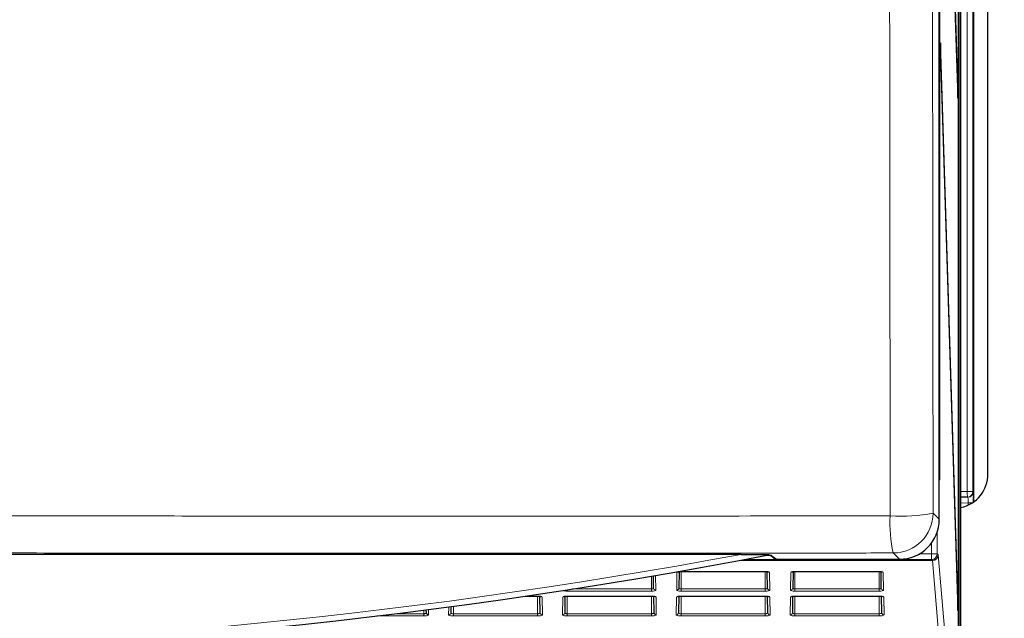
# Paper-space layout 'Blatt3' of a CAD drawing. Header units: millimetres. Extents: x 5 to 418, y 2 to 292.
# Tile 13 of 56: x 101 to 130, y 134 to 152. Entities that reach past the tile are written whole.
import ezdxf

# ---------------------------------------------------------------- set-up
doc = ezdxf.new("R2010")
doc.units = ezdxf.units.MM
doc.layers.add('SLD-0', color=7, linetype='Continuous')
doc.styles.add('SLDTEXTSTYLE0', font='TXT', dxfattribs={"width": 0.605})
doc.dimstyles.new('SLDDIMSTYLE0', dxfattribs={"dimtxt": 3.5, "dimasz": 3.302, "dimexe": 0, "dimexo": 0.0625, "dimgap": 0.875, "dimtad": 1, "dimlfac": 3, "dimrnd": 1e-09, "dimzin": 12, "dimdsep": 46, "dimtxsty": 'SLDTEXTSTYLE0', "dimsah": 1, "dimcen": 0.09, "dimadec": 0, "dimazin": 3, "dimtfac": 1, "dimtofl": 0, "dimtmove": 0, "dimatfit": 3, "dimfxl": 1, "dimfrac": 2, "dimtolj": 1, "dimtzin": 12, "dimarcsym": 0})

# ---------------------------------------------------------------- blocks, each defined once
blk = doc.blocks.new('_D_11')
at = {"layer": 'SLD-0', "color": 7}
for p, q in [((115.411, 243.206), (149.244, 243.206)), ((148.244, 243.206), (148.244, 84.039)), ((121.077, 84.039), (149.244, 84.039))]:
    blk.add_line(p, q, dxfattribs=at)
for centre, start, end in [((145.558, 164.266), 63.4349, 116.5651), ((145.558, 162.978), 243.4349, 296.5651)]:
    blk.add_arc(centre, 6.006, start, end, dxfattribs=at)
for points in [[(148.244, 243.206), (147.736, 239.904), (148.752, 239.904)], [(148.244, 84.039), (148.752, 87.341), (147.736, 87.341)]]:
    blk.add_solid(points, dxfattribs=at)
at = {"layer": 'SLD-0', "color": 7, "insert": (143.732, 157.607), "char_height": 3.5, "attachment_point": 1, "rotation": 90, "style": 'SLDTEXTSTYLE0'}
blk.add_mtext('477,5', dxfattribs=at)

psp = doc.layouts.new('Blatt3')

# ---------------------------------------------------------------- linework, layer by layer
at = {"color": 7, "linetype": 'Continuous', "lineweight": 25}
for p, q in [((128.4049, 136.8781), (128.4049, 236.2001)), ((128.412, 231.3723), (128.412, 138.039)), ((128.4199, 138.039), (128.4199, 231.3723)), ((128.9684, 131.3723), (128.9684, 231.3723)), ((128.9763, 231.3723), (128.9763, 131.3723)), ((129.0351, 126.039), (129.0351, 231.1392)), ((129.4107, 176.3546), (129.4107, 137.3902)), ((129.8307, 138.2057), (129.8307, 175.539)), ((128.9486, 149.5809), (128.4435, 165.8318)), ((128.4396, 165.4566), (128.9447, 149.2057)), ((128.4435, 150.8318), (128.4396, 150.4566)), ((128.9486, 134.5809), (128.4435, 150.8318)), ((128.4396, 150.4566), (128.9447, 134.2057)), ((128.9486, 149.5809), (128.9336, 149.5656)), ((128.9447, 149.2057), (128.9486, 149.5809)), ((128.4199, 138.039), (128.412, 138.039)), ((129.2266, 137.5258), (129.0351, 137.5224)), ((129.2411, 137.526), (129.2266, 137.5258)), ((122.6055, 135.8512), (61.5493, 135.8512)), ((123.4752, 135.818), (123.5956, 135.7254)), ((123.6363, 135.7116), (127.2384, 135.7116)), ((120.0397, 134.8657), (120.0334, 135.2233)), ((120.7901, 135.3466), (120.7817, 134.8657)), ((120.844, 135.3499), (123.3107, 135.3499)), ((123.3107, 135.3499), (123.3107, 135.3514)), ((123.373, 134.8657), (123.3646, 135.3466)), ((124.1235, 135.3466), (124.1151, 134.8657)), ((124.1774, 135.3499), (126.644, 135.3499)), ((126.644, 135.3499), (126.644, 135.3514)), ((126.7063, 134.8657), (126.6979, 135.3466)), ((116.2887, 134.6299), (116.644, 134.6299)), ((116.644, 134.6299), (116.644, 134.6314)), ((116.719, 134.1431), (116.7105, 134.6255)), ((117.4442, 134.6253), (117.4358, 134.1431)), ((117.5107, 134.6299), (119.9774, 134.6299)), ((119.9774, 134.6299), (119.9774, 134.6314)), ((120.0523, 134.1431), (120.0439, 134.6255)), ((120.7776, 134.6253), (120.7691, 134.1431)), ((120.844, 134.6299), (123.3107, 134.6299)), ((123.3107, 134.6299), (123.3107, 134.6314)), ((123.3856, 134.1431), (123.3772, 134.6255)), ((124.1109, 134.6253), (124.1025, 134.1431)), ((124.1774, 134.6299), (126.644, 134.6299)), ((126.644, 134.6299), (126.644, 134.6314)), ((126.719, 134.1431), (126.7105, 134.6255)), ((128.9486, 134.5809), (128.9336, 134.5656)), ((128.9447, 134.2057), (128.9486, 134.5809)), ((113.3856, 134.1431), (113.3841, 134.2295)), ((114.1056, 134.3241), (114.1025, 134.1431))]:
    psp.add_line(p, q, dxfattribs=at)
at = {"color": 7, "linetype": 'Continuous', "lineweight": 18}
for p, q in [((129.4107, 137.3902), (129.4107, 176.3546)), ((129.2237, 137.6924), (129.2237, 175.9689)), ((129.3903, 175.9689), (129.3903, 137.6924)), ((129.0351, 137.6891), (129.2237, 137.6924)), ((129.3903, 137.6924), (129.2237, 137.6924)), ((129.3903, 137.6924), (129.4048, 137.6927)), ((129.2469, 137.3595), (129.0351, 137.3558)), ((129.3649, 137.3595), (129.2469, 137.3595)), ((129.2469, 137.2956), (129.2469, 137.3595)), ((128.2234, 137.0596), (128.4049, 136.8781)), ((128.347, 136.5151), (128.347, 135.8694)), ((128.1803, 135.8694), (128.1803, 136.19)), ((123.5032, 135.8139), (123.6363, 135.7116)), ((127.2384, 135.7116), (127.0569, 135.8931)), ((127.8244, 135.8694), (128.1803, 135.8694)), ((128.1803, 135.8694), (128.347, 135.8694)), ((128.1803, 135.8694), (128.1803, 135.7028)), ((128.347, 135.8694), (128.3731, 135.8441)), ((128.3742, 135.8368), (128.8529, 130.1686)), ((128.2076, 135.6738), (122.563, 135.6738)), ((122.5824, 135.6774), (128.2064, 135.6774)), ((128.1803, 135.7028), (122.7185, 135.7028)), ((128.2064, 135.6774), (128.1803, 135.7028)), ((128.6862, 130.0056), (128.2076, 135.6738)), ((120.0988, 135.2344), (120.1063, 134.8017)), ((120.7151, 134.8017), (120.7242, 135.326)), ((120.844, 135.3514), (123.3107, 135.3514)), ((120.844, 135.3499), (120.844, 135.3514)), ((120.844, 135.3499), (120.844, 134.8382)), ((123.3107, 135.3499), (123.3107, 134.8382)), ((123.4305, 135.326), (123.4397, 134.8017)), ((124.0484, 134.8017), (124.0576, 135.326)), ((124.1774, 135.3514), (126.644, 135.3514)), ((124.1774, 135.3499), (124.1774, 135.3514)), ((124.1774, 135.3499), (124.1774, 134.8382)), ((126.644, 135.3499), (126.644, 134.8382)), ((126.7638, 135.326), (126.773, 134.8017)), ((119.9774, 135.2138), (119.9774, 134.8382)), ((117.5107, 134.7742), (117.5107, 134.814)), ((119.9774, 134.7742), (117.5107, 134.7742)), ((117.6674, 134.8382), (119.9774, 134.8382)), ((119.9774, 134.7742), (119.9774, 134.8382)), ((120.844, 134.7742), (120.844, 134.8382)), ((120.844, 134.8382), (123.3107, 134.8382)), ((123.3107, 134.7742), (120.844, 134.7742)), ((123.3107, 134.7742), (123.3107, 134.8382)), ((124.1774, 134.7742), (124.1774, 134.8382)), ((124.1774, 134.8382), (126.644, 134.8382)), ((126.644, 134.7742), (124.1774, 134.7742)), ((126.644, 134.7742), (126.644, 134.8382)), ((116.2986, 134.6314), (116.644, 134.6314)), ((116.644, 134.6299), (116.644, 134.1129)), ((116.7765, 134.6033), (116.7856, 134.079)), ((117.3691, 134.079), (117.3783, 134.6033)), ((117.5107, 134.6314), (119.9774, 134.6314)), ((117.5107, 134.6299), (117.5107, 134.6314)), ((117.5107, 134.6299), (117.5107, 134.1129)), ((119.9774, 134.6299), (119.9774, 134.1129)), ((120.1098, 134.6033), (120.1189, 134.079)), ((120.7025, 134.079), (120.7116, 134.6033)), ((120.844, 134.6314), (123.3107, 134.6314)), ((120.844, 134.6299), (120.844, 134.6314)), ((120.844, 134.6299), (120.844, 134.1129)), ((123.3107, 134.6299), (123.3107, 134.1129)), ((123.4431, 134.6033), (123.4523, 134.079)), ((124.0358, 134.079), (124.045, 134.6033)), ((124.1774, 134.6314), (126.644, 134.6314)), ((124.1774, 134.6299), (124.1774, 134.6314)), ((124.1774, 134.6299), (124.1774, 134.1129)), ((126.644, 134.6299), (126.644, 134.1129)), ((126.7765, 134.6033), (126.7856, 134.079)), ((112.4587, 134.1129), (113.3107, 134.1129)), ((113.3107, 134.2201), (113.3107, 134.1129)), ((113.3107, 134.0488), (113.3107, 134.1129)), ((113.4495, 134.2379), (113.4523, 134.079)), ((114.0358, 134.079), (114.0399, 134.3154)), ((114.1774, 134.3337), (114.1774, 134.1129)), ((114.1774, 134.0488), (114.1774, 134.1129)), ((114.1774, 134.1129), (116.644, 134.1129)), ((116.644, 134.0488), (116.644, 134.1129)), ((117.5107, 134.0488), (117.5107, 134.1129)), ((117.5107, 134.1129), (119.9774, 134.1129)), ((119.9774, 134.0488), (119.9774, 134.1129)), ((120.844, 134.0488), (120.844, 134.1129)), ((120.844, 134.1129), (123.3107, 134.1129)), ((123.3107, 134.0488), (123.3107, 134.1129)), ((124.1774, 134.0488), (124.1774, 134.1129)), ((124.1774, 134.1129), (126.644, 134.1129)), ((126.644, 134.0488), (126.644, 134.1129)), ((113.3107, 134.0488), (111.932, 134.0488)), ((116.644, 134.0488), (114.1774, 134.0488)), ((119.9774, 134.0488), (117.5107, 134.0488)), ((123.3107, 134.0488), (120.844, 134.0488)), ((126.644, 134.0488), (124.1774, 134.0488))]:
    psp.add_line(p, q, dxfattribs=at)
at = {"color": 7, "linetype": 'Continuous', "lineweight": 18, "flags": 128}
psp.add_lwpolyline([(129.2266, 137.5258), (129.2265, 137.529), (129.2263, 137.5384), (129.2261, 137.5538), (129.2257, 137.5746), (129.2253, 137.5998), (129.2248, 137.6286), (129.2242, 137.6599), (129.2237, 137.6924)], dxfattribs=at)
at = {"color": 7, "linetype": 'Continuous', "lineweight": 25, "flags": 128}
psp.add_lwpolyline([(123.5032, 135.8139), (123.4902, 135.8152), (123.4818, 135.8175)], dxfattribs=at)
at = {"color": 7, "linetype": 'Continuous', "lineweight": 25}
for centre, radius, start, end in [((128.8316, 138.2044), 0.999, 281.74911, 0.07466), ((92.0774, 299.5286), 166.6667, 259.163911, 280.836089)]:
    psp.add_arc(centre, radius, start, end, dxfattribs=at)
at = {"color": 7, "linetype": 'Continuous', "lineweight": 18}
for centre, radius, start, end in [((129.2236, 137.6924), 0.1667, 271.00444, 0.0034), ((129.2381, 137.6926), 0.1667, 271.00532, 0.00338), ((130.6136, 136.7347), 3.6549, 176.1449, 193.31402), ((127.284, 141.9634), 4.993, 266.35933, 280.8444), ((127.0565, 137.06), 1.1669, 270.02036, 359.97952), ((92.0774, 299.5286), 166.5, 259.434941, 280.565059), ((128.1803, 135.8695), 0.1667, 270.02089, 359.97911), ((128.2064, 135.8441), 0.1667, 270.02089, 359.97911), ((128.2087, 135.8394), 0.1656, 269.62719, 359.11592), ((120.7244, 135.3936), 0.0676, 269.89139, 306.49088), ((123.4304, 135.3936), 0.0676, 233.30815, 270.1109), ((124.0577, 135.3936), 0.0676, 269.89348, 306.49089), ((126.7637, 135.3936), 0.0676, 233.31428, 270.10478), ((120.1056, 134.8676), 0.0659, 181.62505, 270.66313), ((120.7159, 134.8676), 0.0659, 269.33476, 358.37494), ((123.4389, 134.8676), 0.0659, 181.62506, 270.66524), ((124.0492, 134.8676), 0.0659, 269.33687, 358.37495), ((126.7722, 134.8676), 0.0659, 181.62506, 270.66524), ((116.7763, 134.6708), 0.0675, 231.79859, 270.12926), ((117.3784, 134.6708), 0.0675, 269.87598, 306.94151), ((120.1096, 134.6708), 0.0675, 231.79142, 270.13644), ((120.7118, 134.6708), 0.0675, 269.86707, 308.08251), ((123.443, 134.6708), 0.0675, 231.79605, 270.13181), ((124.0451, 134.6708), 0.0675, 269.86234, 308.08723), ((126.7763, 134.6708), 0.0675, 231.79763, 270.13023), ((113.4515, 134.1449), 0.0659, 181.62843, 270.6553), ((114.0366, 134.1449), 0.0659, 269.34559, 358.37067), ((116.7849, 134.1449), 0.0659, 181.62933, 270.65441), ((117.3699, 134.1449), 0.0659, 269.34559, 358.37067), ((120.1182, 134.1449), 0.0659, 181.62934, 270.65652), ((120.7032, 134.1449), 0.0659, 269.34348, 358.37066), ((123.4515, 134.1449), 0.0659, 181.62934, 270.65652), ((124.0366, 134.1449), 0.0659, 269.34348, 358.37066), ((126.7849, 134.1449), 0.0659, 181.62933, 270.65441)]:
    psp.add_arc(centre, radius, start, end, dxfattribs=at)
for centre, major_axis, ratio, start_param, end_param in [((129.2381, 137.3593), (0.0029, 0.1667), 0.0523172, 4.7145255, 6.2850173), ((129.4048, 137.3593), (0, 0.3334), 0.0174604, 5.2567119, 6.2834903), ((128.373, 135.5108), (0, 0.3333), 0.0179487, 6.0737458, 6.265732), ((128.2063, 135.5108), (0, 0.1667), 0.0358974, 6.0737458, 6.265732), ((120.844, 135.3259), (0.1198, 0), 0.212558, 1.5707963, 3.1378825), ((123.3107, 135.3259), (0.1198, 0), 0.212558, 0.0037102, 1.5707963), ((124.1774, 135.3259), (0.1198, 0), 0.212558, 1.5707963, 3.1378825), ((126.644, 135.3259), (0.1198, 0), 0.212558, 0.0037102, 1.5707963), ((117.5107, 134.8016), (0.129, 0), 0.212558, 3.3948578, 4.712389), ((119.9774, 134.8016), (0.129, 0), 0.212558, 4.712389, 6.2868955), ((120.844, 134.8016), (0.129, 0), 0.212558, 3.1378825, 4.712389), ((123.3107, 134.8016), (0.129, 0), 0.212558, 4.712389, 6.2868955), ((124.1774, 134.8016), (0.129, 0), 0.212558, 3.1378825, 4.712389), ((126.644, 134.8016), (0.129, 0), 0.212558, 4.712389, 6.2868955), ((116.644, 134.6032), (0.1324, 0), 0.212558, 0.0037102, 1.5707963), ((117.5107, 134.6032), (0.1324, 0), 0.212558, 1.5707963, 3.1378825), ((119.9774, 134.6032), (0.1324, 0), 0.212558, 0.0037102, 1.5707963), ((120.844, 134.6032), (0.1324, 0), 0.212558, 1.5707963, 3.1378825), ((123.3107, 134.6032), (0.1324, 0), 0.212558, 0.0037102, 1.5707963), ((124.1774, 134.6032), (0.1324, 0), 0.212558, 1.5707963, 3.1378825), ((126.644, 134.6032), (0.1324, 0), 0.212558, 0.0037102, 1.5707963), ((113.3107, 134.0789), (0.1416, 0), 0.212558, 4.712389, 6.2868955), ((114.1774, 134.0789), (0.1416, 0), 0.212558, 3.1378825, 4.712389), ((116.644, 134.0789), (0.1416, 0), 0.212558, 4.712389, 6.2868955), ((117.5107, 134.0789), (0.1416, 0), 0.212558, 3.1378825, 4.712389), ((119.9774, 134.0789), (0.1416, 0), 0.212558, 4.712389, 6.2868955), ((120.844, 134.0789), (0.1416, 0), 0.212558, 3.1378825, 4.712389), ((123.3107, 134.0789), (0.1416, 0), 0.212558, 4.712389, 6.2868955), ((124.1774, 134.0789), (0.1416, 0), 0.212558, 3.1378825, 4.712389), ((126.644, 134.0789), (0.1416, 0), 0.212558, 4.712389, 6.2868955)]:
    psp.add_ellipse(centre, major_axis=major_axis, ratio=ratio, start_param=start_param, end_param=end_param, dxfattribs=at)
at = {"color": 7, "linetype": 'Continuous', "lineweight": 25}
for centre, major_axis, ratio, start_param, end_param in [((129.4048, 137.3593), (0, 0.3334), 0.0174604, 4.7129985, 5.2567119), ((127.238, 136.8785), (0.8252, -0.8252), 0.9996955, 5.4979394, 7.0684312), ((122.2702, 135.8134), (1.2333, 0), 0.0174551, 0.0226893, 0.4980226), ((123.6362, 135.7783), (0.0529, -0.0407), 0.9995904, 4.712389, 5.3682487)]:
    psp.add_ellipse(centre, major_axis=major_axis, ratio=ratio, start_param=start_param, end_param=end_param, dxfattribs=at)
at = {"color": 7, "linetype": 'Continuous', "lineweight": 18}
for points, knots in [([(126.967, 136.9805), (126.9646, 139.0287), (126.9567, 145.8432), (126.9457, 157.4321), (126.9351, 171.658), (126.9308, 181.1165), (126.9287, 185.8)], [0, 0, 0, 0, 0.1260003, 0.4192179, 0.7124168, 1, 1, 1, 1]), ([(128.185, 185.9335), (128.1866, 182.2443), (128.1886, 177.5299), (128.1943, 168.0483), (128.202, 157.4889), (128.2132, 145.9126), (128.2211, 139.1055), (128.2234, 137.0596)], [0, 0, 0, 0, 0.2262695, 0.2891517, 0.581705, 0.8742772, 1, 1, 1, 1]), ([(100.0607, 136.9821), (100.0607, 136.9821), (102.4129, 136.9821), (107.1146, 136.9715), (113.6208, 136.9711), (119.5475, 136.9725), (123.8001, 136.9763), (126.2706, 136.9795), (126.967, 136.9805)], [0, 0, 0, 0, 0.0000007, 0.261989, 0.5259248, 0.7240785, 0.9222319, 1, 1, 1, 1]), ([(127.0569, 135.8931), (126.3557, 135.8922), (123.8688, 135.889), (119.5867, 135.8854), (113.618, 135.8837), (107.0729, 135.8857), (102.3339, 135.8917), (99.9752, 135.8947)], [0, 0, 0, 0, 0.0778058, 0.2759462, 0.4742902, 0.7383424, 1, 1, 1, 1]), ([(119.9774, 134.8382), (119.9839, 134.8385), (119.9971, 134.839), (120.0147, 134.8431), (120.0288, 134.8493), (120.0381, 134.8571), (120.0391, 134.8629), (120.0397, 134.8657)], [0, 0, 0, 0, 0.1914424, 0.3826269, 0.5805035, 0.7941211, 1, 1, 1, 1]), ([(120.7817, 134.8657), (120.7825, 134.8624), (120.7839, 134.8558), (120.7962, 134.8471), (120.814, 134.841), (120.8312, 134.8385), (120.8412, 134.8383), (120.844, 134.8382)], [0, 0, 0, 0, 0.2396814, 0.4797244, 0.7078984, 0.9162013, 1, 1, 1, 1]), ([(123.3107, 134.8382), (123.3173, 134.8385), (123.3304, 134.839), (123.348, 134.8431), (123.3621, 134.8493), (123.3714, 134.8571), (123.3725, 134.8629), (123.373, 134.8657)], [0, 0, 0, 0, 0.1914221, 0.3826315, 0.5804954, 0.7941171, 1, 1, 1, 1]), ([(124.1151, 134.8657), (124.1158, 134.8624), (124.1173, 134.8558), (124.1295, 134.8471), (124.1473, 134.841), (124.1645, 134.8385), (124.1745, 134.8383), (124.1774, 134.8382)], [0, 0, 0, 0, 0.2396814, 0.4797087, 0.707879, 0.9161785, 1, 1, 1, 1]), ([(126.644, 134.8382), (126.6506, 134.8385), (126.6637, 134.839), (126.6814, 134.8431), (126.6954, 134.8493), (126.7047, 134.8571), (126.7058, 134.8629), (126.7063, 134.8657)], [0, 0, 0, 0, 0.191421, 0.3826292, 0.5805083, 0.7941184, 1, 1, 1, 1]), ([(113.3107, 134.1129), (113.3187, 134.1131), (113.3345, 134.1137), (113.3559, 134.1183), (113.3728, 134.1252), (113.3838, 134.1338), (113.385, 134.14), (113.3856, 134.1431)], [0, 0, 0, 0, 0.1940296, 0.3878628, 0.5882409, 0.8021526, 1, 1, 1, 1]), ([(114.1025, 134.1431), (114.1037, 134.1388), (114.1059, 134.1309), (114.123, 134.1213), (114.145, 134.1151), (114.1645, 134.113), (114.1751, 134.1129), (114.1774, 134.1129)], [0, 0, 0, 0, 0.27831932, 0.51497091, 0.73837337, 0.94510298, 1, 1, 1, 1]), ([(116.644, 134.1129), (116.652, 134.1131), (116.6679, 134.1137), (116.6892, 134.1183), (116.7062, 134.1252), (116.7171, 134.1338), (116.7183, 134.14), (116.719, 134.1431)], [0, 0, 0, 0, 0.1940492, 0.3878642, 0.5882418, 0.8021531, 1, 1, 1, 1]), ([(117.4358, 134.1431), (117.437, 134.1388), (117.4393, 134.1309), (117.4563, 134.1213), (117.4783, 134.1151), (117.4978, 134.113), (117.5085, 134.1129), (117.5107, 134.1129)], [0, 0, 0, 0, 0.2783219, 0.5149867, 0.7383912, 0.9451228, 1, 1, 1, 1]), ([(119.9774, 134.1129), (119.9853, 134.1131), (120.0012, 134.1137), (120.0226, 134.1183), (120.0395, 134.1252), (120.0504, 134.1338), (120.0517, 134.14), (120.0523, 134.1431)], [0, 0, 0, 0, 0.1940473, 0.3878781, 0.58824, 0.8021577, 1, 1, 1, 1]), ([(120.7691, 134.1431), (120.7704, 134.1388), (120.7726, 134.1309), (120.7897, 134.1213), (120.8117, 134.1151), (120.8312, 134.113), (120.8418, 134.1129), (120.844, 134.1129)], [0, 0, 0, 0, 0.2783191, 0.5149848, 0.7383902, 0.9451226, 1, 1, 1, 1]), ([(123.3107, 134.1129), (123.3187, 134.1131), (123.3345, 134.1137), (123.3559, 134.1183), (123.3728, 134.1252), (123.3838, 134.1338), (123.385, 134.14), (123.3856, 134.1431)], [0, 0, 0, 0, 0.1940301, 0.3878638, 0.5882425, 0.8021548, 1, 1, 1, 1]), ([(124.1025, 134.1431), (124.1037, 134.1388), (124.1059, 134.1309), (124.123, 134.1213), (124.145, 134.1151), (124.1645, 134.113), (124.1751, 134.1129), (124.1774, 134.1129)], [0, 0, 0, 0, 0.27831932, 0.51497091, 0.73837337, 0.94510298, 1, 1, 1, 1]), ([(126.644, 134.1129), (126.652, 134.1131), (126.6679, 134.1137), (126.6892, 134.1183), (126.7062, 134.1252), (126.7171, 134.1338), (126.7183, 134.14), (126.719, 134.1431)], [0, 0, 0, 0, 0.1940296, 0.3878628, 0.5882409, 0.8021526, 1, 1, 1, 1])]:
    psp.add_open_spline(points, degree=3, knots=knots, dxfattribs=at)
at = {"color": 7, "linetype": 'Continuous', "lineweight": 25}
for points, knots in [([(122.6055, 135.8512), (122.7169, 135.8512), (122.9886, 135.8512), (123.2541, 135.8502), (123.4107, 135.8496)], [0, 0, 0, 0, 0.4102658, 1, 1, 1, 1]), ([(123.3592, 135.8239), (123.359, 135.8239), (123.3586, 135.8239), (123.357, 135.8238), (123.355, 135.8237), (123.354, 135.8237), (123.3537, 135.8237)], [0, 0, 0, 0, 0.3636611, 0.730106, 0.9301906, 1, 1, 1, 1]), ([(123.4107, 135.8496), (123.4107, 135.8431), (123.4107, 135.8346), (123.4107, 135.8339), (123.4107, 135.8338)], [0, 0, 0, 0, 0.7634161, 1, 1, 1, 1]), ([(120.7634, 135.3413), (120.7633, 135.3413), (120.7629, 135.3411), (120.7669, 135.3426), (120.7768, 135.3448), (120.7955, 135.3477), (120.8193, 135.3496), (120.8367, 135.3498), (120.844, 135.3499)], [0, 0, 0, 0, 0.0443949, 0.1696085, 0.3336371, 0.5478601, 0.8080582, 1, 1, 1, 1]), ([(123.3107, 135.3499), (123.3216, 135.3497), (123.3427, 135.3493), (123.3686, 135.3465), (123.3847, 135.3434), (123.3917, 135.3412), (123.3921, 135.3411), (123.389, 135.3423), (123.3858, 135.3451), (123.3848, 135.3459)], [0, 0, 0, 0, 0.233518, 0.4512096, 0.632371, 0.7645266, 0.8654653, 0.9581369, 1, 1, 1, 1]), ([(124.0967, 135.3413), (124.0966, 135.3413), (124.0962, 135.3411), (124.1003, 135.3426), (124.1102, 135.3448), (124.1288, 135.3477), (124.1527, 135.3496), (124.17, 135.3498), (124.1774, 135.3499)], [0, 0, 0, 0, 0.0443942, 0.1696003, 0.3336263, 0.5478459, 0.8080398, 1, 1, 1, 1]), ([(126.644, 135.3499), (126.655, 135.3497), (126.676, 135.3493), (126.7019, 135.3465), (126.7181, 135.3434), (126.7251, 135.3412), (126.7254, 135.3411), (126.7224, 135.3423), (126.7191, 135.3451), (126.7182, 135.3459)], [0, 0, 0, 0, 0.23353247, 0.45120587, 0.63237616, 0.76453001, 0.86546711, 0.95813743, 1, 1, 1, 1]), ([(116.644, 134.6299), (116.6564, 134.6297), (116.6804, 134.6292), (116.71, 134.6259), (116.7281, 134.6224), (116.7361, 134.6198), (116.7359, 134.6199), (116.7358, 134.6199)], [0, 0, 0, 0, 0.2822543, 0.5468543, 0.7685827, 0.9291697, 1, 1, 1, 1]), ([(117.4251, 134.6246), (117.424, 134.6236), (117.4207, 134.6205), (117.418, 134.6195), (117.4185, 134.6197), (117.4242, 134.6217), (117.4374, 134.6246), (117.4605, 134.6278), (117.487, 134.6297), (117.5047, 134.6298), (117.5107, 134.6299)], [0, 0, 0, 0, 0.0441867, 0.1317163, 0.219804, 0.3286292, 0.4734986, 0.6612945, 0.8845026, 1, 1, 1, 1]), ([(119.9774, 134.6299), (119.9897, 134.6297), (120.0137, 134.6292), (120.0433, 134.6259), (120.0614, 134.6224), (120.0694, 134.6198), (120.0692, 134.6199), (120.0692, 134.6199)], [0, 0, 0, 0, 0.2822526, 0.546851, 0.7685781, 0.9291706, 1, 1, 1, 1]), ([(120.7585, 134.6246), (120.7574, 134.6236), (120.754, 134.6205), (120.7513, 134.6195), (120.7518, 134.6197), (120.7575, 134.6217), (120.7707, 134.6246), (120.7938, 134.6278), (120.8203, 134.6297), (120.838, 134.6298), (120.844, 134.6299)], [0, 0, 0, 0, 0.0441869, 0.1317169, 0.2198056, 0.3286266, 0.4734967, 0.6612936, 0.8845178, 1, 1, 1, 1]), ([(123.3107, 134.6299), (123.3231, 134.6297), (123.347, 134.6292), (123.3767, 134.6259), (123.3947, 134.6224), (123.4028, 134.6198), (123.4025, 134.6199), (123.4025, 134.6199)], [0, 0, 0, 0, 0.2822556, 0.5468406, 0.7685821, 0.9291698, 1, 1, 1, 1]), ([(124.0918, 134.6246), (124.0907, 134.6236), (124.0874, 134.6205), (124.0847, 134.6195), (124.0852, 134.6197), (124.0908, 134.6217), (124.104, 134.6246), (124.1271, 134.6278), (124.1536, 134.6297), (124.1713, 134.6298), (124.1774, 134.6299)], [0, 0, 0, 0, 0.0441795, 0.131713, 0.2198012, 0.3286264, 0.4734959, 0.6612795, 0.8845026, 1, 1, 1, 1]), ([(126.644, 134.6299), (126.6564, 134.6297), (126.6804, 134.6292), (126.71, 134.6259), (126.7281, 134.6224), (126.7361, 134.6198), (126.7359, 134.6199), (126.7358, 134.6199)], [0, 0, 0, 0, 0.2822544, 0.5468546, 0.7685831, 0.9291701, 1, 1, 1, 1])]:
    psp.add_open_spline(points, degree=3, knots=knots, dxfattribs=at)

# ---------------------------------------------------------------- dimensions: what is measured, and where the dimension line sits
at = {"layer": 'SLD-0', "color": 7}
dim = psp.add_linear_dim(base=(148.2441, 84.039), p1=(115.4107, 243.2056), p2=(121.0774, 84.039), angle=90, text='(<>)', dimstyle='SLDDIMSTYLE0', dxfattribs=at)
dim.commit()
dim.dimension.update_dxf_attribs({"geometry": '_D_11', "text_midpoint": (148.2441, 163.6223), "dimtype": 160})

doc.saveas('drawing.dxf')
